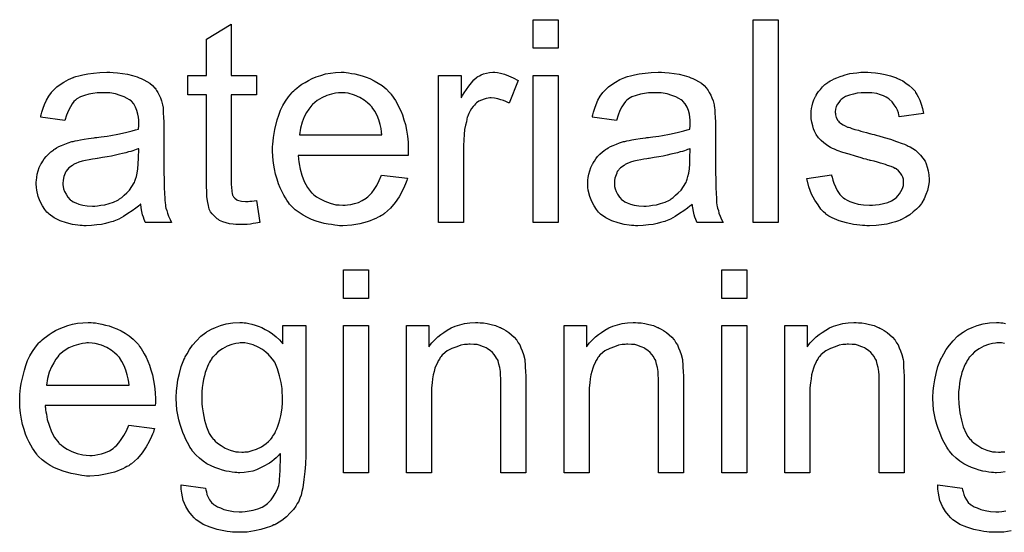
# Model space of a CAD drawing. Extents: x -1.6 to 9, y -2.8 to 5.2.
# Tile 161 of 197: x 4.813 to 5.202, y 4.186 to 4.388. Entities that reach past the tile are written whole.
import ezdxf

# ---------------------------------------------------------------- set-up
doc = ezdxf.new("R2010")
doc.units = 0
doc.layers.add('dfn6-15-57-c_document', color=1, linetype='CONTINUOUS')

msp = doc.modelspace()

# ---------------------------------------------------------------- linework, layer by layer
at = {"layer": 'dfn6-15-57-c_document', "color": 1}
for points in [[(4.896705, 4.365855), (4.906655, 4.365855), (4.906655, 4.358218), (4.896705, 4.358218), (4.896705, 4.324087), (4.896705, 4.323855), (4.896705, 4.323393), (4.896705, 4.322699), (4.89682, 4.321889), (4.896936, 4.320037), (4.897052, 4.319227), (4.897167, 4.318649), (4.897283, 4.318418), (4.89763, 4.317955), (4.898093, 4.317376), (4.898903, 4.316798), (4.899134, 4.316682), (4.899713, 4.316451), (4.900754, 4.316219), (4.902258, 4.316104), (4.903415, 4.316104), (4.903994, 4.316219), (4.904804, 4.316219), (4.905729, 4.316335), (4.906655, 4.316451), (4.907927, 4.307773), (4.907696, 4.307773), (4.907233, 4.307658), (4.906423, 4.307542), (4.905382, 4.307426), (4.904225, 4.307195), (4.902952, 4.307079), (4.900407, 4.306963), (4.899481, 4.306963), (4.898556, 4.307079), (4.897399, 4.307195), (4.89601, 4.30731), (4.894622, 4.307657), (4.893349, 4.308005), (4.892077, 4.308583), (4.891961, 4.308699), (4.891614, 4.30893), (4.891151, 4.309277), (4.890457, 4.309856), (4.889878, 4.310434), (4.889184, 4.311244), (4.88849, 4.312054), (4.888027, 4.313095), (4.888027, 4.313211), (4.887796, 4.313674), (4.88768, 4.314484), (4.887449, 4.315641), (4.887217, 4.317145), (4.887101, 4.31807), (4.887101, 4.319112), (4.886986, 4.320384), (4.88687, 4.321657), (4.88687, 4.323046), (4.88687, 4.324665), (4.88687, 4.358218), (4.879581, 4.358218), (4.879581, 4.365855), (4.88687, 4.365855), (4.88687, 4.380201), (4.896705, 4.386102), (4.896705, 4.365855)], [(5.02571, 4.376615), (5.015876, 4.376615), (5.015876, 4.387838), (5.02571, 4.387838), (5.02571, 4.376615)], [(5.112601, 4.307773), (5.102766, 4.307773), (5.102766, 4.387838), (5.112601, 4.387838), (5.112601, 4.307773)], [(4.850078, 4.367011), (4.851813, 4.366896), (4.85378, 4.366664), (4.855747, 4.366317), (4.857714, 4.365855), (4.859565, 4.365276), (4.859796, 4.36516), (4.860375, 4.364929), (4.861185, 4.364582), (4.862226, 4.364119), (4.863383, 4.363425), (4.86454, 4.362731), (4.865581, 4.361805), (4.866507, 4.360879), (4.866623, 4.360764), (4.866854, 4.360417), (4.867201, 4.359838), (4.867664, 4.359144), (4.868242, 4.358103), (4.868705, 4.357061), (4.869168, 4.355789), (4.869515, 4.354284), (4.869515, 4.354169), (4.869631, 4.353822), (4.869747, 4.353127), (4.869862, 4.352202), (4.869862, 4.350929), (4.869978, 4.349425), (4.870094, 4.347458), (4.870094, 4.34526), (4.870094, 4.33207), (4.870094, 4.331954), (4.870094, 4.331492), (4.870094, 4.330797), (4.870094, 4.329872), (4.870094, 4.328831), (4.870094, 4.327558), (4.870209, 4.324781), (4.870209, 4.321889), (4.870325, 4.318996), (4.870441, 4.317723), (4.870441, 4.316566), (4.870556, 4.315525), (4.870672, 4.314715), (4.870672, 4.314599), (4.870788, 4.314137), (4.870904, 4.313442), (4.871251, 4.312517), (4.871482, 4.311475), (4.871945, 4.310319), (4.872523, 4.309046), (4.873102, 4.307773), (4.862805, 4.307773), (4.862689, 4.307889), (4.862573, 4.308352), (4.862342, 4.30893), (4.861995, 4.309856), (4.861648, 4.310897), (4.861416, 4.31217), (4.861185, 4.313558), (4.860953, 4.315062), (4.860838, 4.315062), (4.860722, 4.314831), (4.860028, 4.314252), (4.858986, 4.313442), (4.857598, 4.312401), (4.855863, 4.31136), (4.854127, 4.310203), (4.852276, 4.309162), (4.850309, 4.308352), (4.850078, 4.308236), (4.849383, 4.30812), (4.848342, 4.307773), (4.847069, 4.307426), (4.845449, 4.307079), (4.843598, 4.306847), (4.841516, 4.306616), (4.839433, 4.3065), (4.838507, 4.3065), (4.837813, 4.306616), (4.837003, 4.306616), (4.836078, 4.306732), (4.833995, 4.307079), (4.831681, 4.307657), (4.829136, 4.308467), (4.826822, 4.309624), (4.824739, 4.311128), (4.824508, 4.31136), (4.823929, 4.311938), (4.823119, 4.31298), (4.822194, 4.314368), (4.821268, 4.316104), (4.820458, 4.31807), (4.81988, 4.3205), (4.819764, 4.321657), (4.819648, 4.323046), (4.819648, 4.323277), (4.819648, 4.32374), (4.819764, 4.32455), (4.81988, 4.325591), (4.820111, 4.326864), (4.820458, 4.328136), (4.820921, 4.329525), (4.8215, 4.330797), (4.821615, 4.330913), (4.821847, 4.331376), (4.82231, 4.33207), (4.822888, 4.33288), (4.823582, 4.333806), (4.824508, 4.334731), (4.825433, 4.335657), (4.82659, 4.336467), (4.826706, 4.336582), (4.827169, 4.336814), (4.827747, 4.337277), (4.828673, 4.337739), (4.829714, 4.338202), (4.830987, 4.338781), (4.83226, 4.339243), (4.833764, 4.339706), (4.83388, 4.339706), (4.834342, 4.339822), (4.835037, 4.340053), (4.835962, 4.340169), (4.837119, 4.3404), (4.838623, 4.340632), (4.840359, 4.340979), (4.842441, 4.34121), (4.842557, 4.34121), (4.84302, 4.341326), (4.843598, 4.341326), (4.844408, 4.341442), (4.845334, 4.341557), (4.846491, 4.341789), (4.847764, 4.341905), (4.849152, 4.342136), (4.851929, 4.342715), (4.854937, 4.343293), (4.857598, 4.343987), (4.858871, 4.344334), (4.860028, 4.344681), (4.860028, 4.344797), (4.860028, 4.345029), (4.860143, 4.345723), (4.860143, 4.346533), (4.860143, 4.346995), (4.860143, 4.347227), (4.860143, 4.347342), (4.860143, 4.347458), (4.860143, 4.348152), (4.860028, 4.349309), (4.859796, 4.350582), (4.859449, 4.351971), (4.858871, 4.353359), (4.858176, 4.354632), (4.857251, 4.355673), (4.857135, 4.355789), (4.856557, 4.356251), (4.855631, 4.356714), (4.854474, 4.357408), (4.852854, 4.357987), (4.851003, 4.358565), (4.848689, 4.358913), (4.846028, 4.359028), (4.844871, 4.359028), (4.843714, 4.358913), (4.842094, 4.358681), (4.840474, 4.35845), (4.838739, 4.357987), (4.837119, 4.357408), (4.835731, 4.356599), (4.835615, 4.356483), (4.835152, 4.356136), (4.834574, 4.355557), (4.83388, 4.354632), (4.833185, 4.353475), (4.832375, 4.351971), (4.831681, 4.350119), (4.830987, 4.348037), (4.821384, 4.349309), (4.821384, 4.349425), (4.8215, 4.349541), (4.8215, 4.349888), (4.821615, 4.350351), (4.821962, 4.351392), (4.822425, 4.352896), (4.823004, 4.3544), (4.823698, 4.35602), (4.824623, 4.35764), (4.825665, 4.359144), (4.82578, 4.35926), (4.826243, 4.359722), (4.826938, 4.360417), (4.827863, 4.361342), (4.829136, 4.362268), (4.83064, 4.363193), (4.832375, 4.364235), (4.834342, 4.365045), (4.834458, 4.365045), (4.834574, 4.36516), (4.834921, 4.365276), (4.835384, 4.365392), (4.836541, 4.365739), (4.83816, 4.366086), (4.840012, 4.366433), (4.842326, 4.36678), (4.844755, 4.367011), (4.847532, 4.367127), (4.848805, 4.367127), (4.850078, 4.367011)], [(4.942059, 4.367012), (4.942985, 4.366896), (4.944142, 4.366664), (4.945414, 4.366433), (4.946918, 4.366086), (4.948307, 4.365739), (4.949927, 4.36516), (4.951431, 4.364582), (4.953051, 4.363772), (4.95467, 4.362846), (4.95629, 4.361805), (4.957794, 4.360532), (4.959183, 4.359144), (4.959298, 4.359028), (4.95953, 4.358797), (4.959877, 4.358334), (4.96034, 4.35764), (4.960918, 4.35683), (4.961497, 4.355904), (4.962191, 4.354747), (4.962885, 4.353359), (4.963579, 4.351855), (4.964273, 4.350235), (4.964852, 4.348384), (4.96543, 4.346417), (4.965893, 4.344219), (4.96624, 4.341905), (4.966472, 4.339475), (4.966587, 4.336814), (4.966587, 4.336698), (4.966587, 4.336235), (4.966587, 4.335426), (4.966472, 4.334269), (4.923084, 4.334269), (4.923084, 4.334153), (4.923084, 4.333806), (4.9232, 4.333343), (4.9232, 4.332649), (4.923316, 4.331839), (4.923547, 4.330913), (4.923894, 4.328831), (4.924588, 4.326517), (4.925514, 4.323971), (4.926787, 4.321657), (4.928406, 4.319575), (4.928522, 4.319575), (4.928638, 4.319343), (4.929332, 4.318765), (4.930373, 4.317955), (4.931762, 4.317145), (4.933613, 4.316219), (4.935695, 4.315409), (4.93801, 4.314831), (4.939282, 4.314715), (4.940671, 4.3146), (4.941596, 4.3146), (4.942637, 4.314715), (4.94391, 4.314947), (4.945299, 4.315294), (4.946918, 4.315757), (4.948422, 4.316451), (4.949927, 4.317376), (4.950042, 4.317492), (4.950621, 4.317955), (4.951315, 4.318649), (4.952125, 4.319575), (4.953051, 4.320847), (4.954092, 4.322467), (4.955133, 4.324318), (4.956059, 4.326517), (4.96624, 4.325244), (4.96624, 4.325128), (4.966125, 4.324897), (4.966009, 4.324434), (4.965778, 4.32374), (4.96543, 4.323046), (4.965083, 4.32212), (4.964158, 4.320153), (4.963001, 4.317955), (4.961381, 4.315641), (4.95953, 4.313443), (4.957216, 4.31136), (4.9571, 4.31136), (4.956869, 4.311128), (4.956521, 4.310897), (4.956059, 4.31055), (4.955364, 4.310203), (4.95467, 4.309856), (4.953745, 4.309393), (4.952703, 4.30893), (4.951546, 4.308467), (4.950389, 4.308005), (4.947497, 4.30731), (4.944257, 4.306732), (4.940671, 4.306501), (4.939398, 4.306501), (4.938588, 4.306616), (4.937547, 4.306732), (4.936274, 4.306963), (4.934886, 4.307195), (4.933382, 4.307426), (4.930142, 4.308352), (4.928406, 4.309046), (4.926787, 4.30974), (4.925051, 4.310666), (4.923431, 4.311707), (4.921927, 4.312864), (4.920423, 4.314252), (4.920307, 4.314368), (4.920076, 4.3146), (4.919729, 4.315062), (4.919266, 4.315757), (4.918688, 4.316566), (4.918109, 4.317492), (4.917415, 4.318649), (4.916721, 4.319922), (4.916026, 4.321426), (4.915332, 4.323046), (4.914754, 4.324897), (4.914175, 4.326864), (4.913712, 4.328946), (4.913365, 4.33126), (4.913134, 4.33369), (4.913018, 4.336235), (4.913018, 4.336351), (4.913018, 4.33693), (4.913018, 4.337624), (4.913134, 4.338665), (4.91325, 4.339938), (4.913365, 4.341326), (4.913597, 4.342946), (4.913944, 4.344566), (4.914869, 4.348268), (4.915448, 4.350119), (4.916142, 4.352086), (4.917068, 4.353938), (4.918109, 4.355673), (4.919266, 4.357408), (4.920539, 4.359028), (4.920654, 4.359144), (4.920886, 4.359375), (4.921349, 4.359722), (4.921927, 4.360301), (4.922621, 4.36088), (4.923547, 4.361574), (4.924588, 4.362384), (4.925861, 4.363078), (4.927134, 4.363888), (4.928638, 4.364582), (4.930258, 4.365276), (4.931993, 4.365855), (4.933844, 4.366433), (4.935811, 4.36678), (4.937894, 4.367012), (4.940092, 4.367127), (4.941249, 4.367127), (4.942059, 4.367012)], [(5.00176, 4.367012), (5.003033, 4.36678), (5.004537, 4.366317), (5.006157, 4.365739), (5.008008, 4.364929), (5.009975, 4.363888), (5.006388, 4.354863), (5.006273, 4.354979), (5.00581, 4.35521), (5.005115, 4.355557), (5.00419, 4.355904), (5.003149, 4.356252), (5.001876, 4.356599), (5.000603, 4.35683), (4.999331, 4.356946), (4.998752, 4.356946), (4.998173, 4.35683), (4.997364, 4.356714), (4.996554, 4.356483), (4.995512, 4.356136), (4.994471, 4.355673), (4.993546, 4.354979), (4.99343, 4.354863), (4.993083, 4.354632), (4.992736, 4.354169), (4.992157, 4.35359), (4.991579, 4.35278), (4.991, 4.351855), (4.990422, 4.350814), (4.989959, 4.349541), (4.989843, 4.34931), (4.989727, 4.348615), (4.989496, 4.347574), (4.989149, 4.346186), (4.988802, 4.34445), (4.98857, 4.342483), (4.988455, 4.340401), (4.988339, 4.338087), (4.988339, 4.307773), (4.978505, 4.307773), (4.978505, 4.365855), (4.987413, 4.365855), (4.987413, 4.357061), (4.987529, 4.357177), (4.987992, 4.357987), (4.98857, 4.359028), (4.989496, 4.360301), (4.990422, 4.361574), (4.991463, 4.362962), (4.992504, 4.364119), (4.993546, 4.365045), (4.993661, 4.36516), (4.994008, 4.365392), (4.994703, 4.365739), (4.995397, 4.366086), (4.996322, 4.366433), (4.997479, 4.36678), (4.998636, 4.367012), (4.999909, 4.367127), (5.000719, 4.367127), (5.00176, 4.367012)], [(5.02571, 4.307773), (5.015876, 4.307773), (5.015876, 4.365855), (5.02571, 4.365855), (5.02571, 4.307773)], [(5.067825, 4.367012), (5.06956, 4.366896), (5.071527, 4.366664), (5.073494, 4.366317), (5.075461, 4.365855), (5.077312, 4.365276), (5.077544, 4.36516), (5.078122, 4.364929), (5.078932, 4.364582), (5.079973, 4.364119), (5.08113, 4.363425), (5.082287, 4.362731), (5.083329, 4.361805), (5.084254, 4.36088), (5.08437, 4.360764), (5.084601, 4.360417), (5.084949, 4.359838), (5.085411, 4.359144), (5.08599, 4.358103), (5.086453, 4.357061), (5.086915, 4.355789), (5.087262, 4.354285), (5.087262, 4.354169), (5.087378, 4.353822), (5.087494, 4.353128), (5.08761, 4.352202), (5.08761, 4.350929), (5.087725, 4.349425), (5.087841, 4.347458), (5.087841, 4.34526), (5.087841, 4.33207), (5.087841, 4.331954), (5.087841, 4.331492), (5.087841, 4.330797), (5.087841, 4.329872), (5.087841, 4.328831), (5.087841, 4.327558), (5.087957, 4.324781), (5.087957, 4.321889), (5.088072, 4.318996), (5.088188, 4.317723), (5.088188, 4.316566), (5.088304, 4.315525), (5.088419, 4.314715), (5.088419, 4.3146), (5.088535, 4.314137), (5.088651, 4.313443), (5.088998, 4.312517), (5.089229, 4.311476), (5.089692, 4.310319), (5.090271, 4.309046), (5.090849, 4.307773), (5.080552, 4.307773), (5.080436, 4.307889), (5.08032, 4.308352), (5.080089, 4.30893), (5.079742, 4.309856), (5.079395, 4.310897), (5.079163, 4.31217), (5.078932, 4.313558), (5.078701, 4.315062), (5.078585, 4.315062), (5.078469, 4.314831), (5.077775, 4.314252), (5.076734, 4.313443), (5.075345, 4.312401), (5.07361, 4.31136), (5.071874, 4.310203), (5.070023, 4.309162), (5.068056, 4.308352), (5.067825, 4.308236), (5.067131, 4.30812), (5.066089, 4.307773), (5.064817, 4.307426), (5.063197, 4.307079), (5.061346, 4.306848), (5.059263, 4.306616), (5.057181, 4.306501), (5.056255, 4.306501), (5.055561, 4.306616), (5.054751, 4.306616), (5.053825, 4.306732), (5.051743, 4.307079), (5.049429, 4.307658), (5.046883, 4.308467), (5.044569, 4.309624), (5.042487, 4.311128), (5.042255, 4.31136), (5.041677, 4.311938), (5.040867, 4.31298), (5.039941, 4.314368), (5.039016, 4.316104), (5.038206, 4.31807), (5.037627, 4.3205), (5.037511, 4.321657), (5.037396, 4.323046), (5.037396, 4.323277), (5.037396, 4.32374), (5.037511, 4.32455), (5.037627, 4.325591), (5.037859, 4.326864), (5.038206, 4.328136), (5.038668, 4.329525), (5.039247, 4.330797), (5.039363, 4.330913), (5.039594, 4.331376), (5.040057, 4.33207), (5.040635, 4.33288), (5.04133, 4.333806), (5.042255, 4.334731), (5.043181, 4.335657), (5.044338, 4.336467), (5.044453, 4.336583), (5.044916, 4.336814), (5.045495, 4.337277), (5.04642, 4.337739), (5.047462, 4.338202), (5.048734, 4.338781), (5.050007, 4.339244), (5.051511, 4.339706), (5.051627, 4.339706), (5.05209, 4.339822), (5.052784, 4.340053), (5.053709, 4.340169), (5.054867, 4.340401), (5.056371, 4.340632), (5.058106, 4.340979), (5.060189, 4.341211), (5.060304, 4.341211), (5.060767, 4.341326), (5.061346, 4.341326), (5.062156, 4.341442), (5.063081, 4.341558), (5.064238, 4.341789), (5.065511, 4.341905), (5.066899, 4.342136), (5.069676, 4.342715), (5.072684, 4.343293), (5.075345, 4.343987), (5.076618, 4.344334), (5.077775, 4.344681), (5.077775, 4.344797), (5.077775, 4.345029), (5.077891, 4.345723), (5.077891, 4.346533), (5.077891, 4.346995), (5.077891, 4.347227), (5.077891, 4.347343), (5.077891, 4.347458), (5.077891, 4.348153), (5.077775, 4.34931), (5.077544, 4.350582), (5.077197, 4.351971), (5.076618, 4.353359), (5.075924, 4.354632), (5.074998, 4.355673), (5.074883, 4.355789), (5.074304, 4.356252), (5.073378, 4.356714), (5.072221, 4.357408), (5.070602, 4.357987), (5.068751, 4.358565), (5.066436, 4.358913), (5.063775, 4.359028), (5.062618, 4.359028), (5.061461, 4.358913), (5.059842, 4.358681), (5.058222, 4.35845), (5.056486, 4.357987), (5.054867, 4.357408), (5.053478, 4.356599), (5.053362, 4.356483), (5.0529, 4.356136), (5.052321, 4.355557), (5.051627, 4.354632), (5.050933, 4.353475), (5.050123, 4.351971), (5.049429, 4.350119), (5.048734, 4.348037), (5.039131, 4.34931), (5.039131, 4.349425), (5.039247, 4.349541), (5.039247, 4.349888), (5.039363, 4.350351), (5.03971, 4.351392), (5.040173, 4.352896), (5.040751, 4.3544), (5.041445, 4.35602), (5.042371, 4.35764), (5.043412, 4.359144), (5.043528, 4.35926), (5.043991, 4.359722), (5.044685, 4.360417), (5.04561, 4.361342), (5.046883, 4.362268), (5.048387, 4.363194), (5.050123, 4.364235), (5.05209, 4.365045), (5.052205, 4.365045), (5.052321, 4.36516), (5.052668, 4.365276), (5.053131, 4.365392), (5.054288, 4.365739), (5.055908, 4.366086), (5.057759, 4.366433), (5.060073, 4.36678), (5.062503, 4.367012), (5.065279, 4.367127), (5.066552, 4.367127), (5.067825, 4.367012)], [(5.149278, 4.367012), (5.151013, 4.366896), (5.152864, 4.366664), (5.154831, 4.366202), (5.156914, 4.365739), (5.158881, 4.365045), (5.158997, 4.365045), (5.159112, 4.364929), (5.159691, 4.364698), (5.160616, 4.364235), (5.161773, 4.363656), (5.163046, 4.362846), (5.164319, 4.361921), (5.165476, 4.36088), (5.166517, 4.359722), (5.166633, 4.359607), (5.166864, 4.359144), (5.167327, 4.358334), (5.167905, 4.357408), (5.168484, 4.35602), (5.169062, 4.354516), (5.169525, 4.35278), (5.169988, 4.350814), (5.160385, 4.349541), (5.160385, 4.349772), (5.160269, 4.350235), (5.160038, 4.351045), (5.159691, 4.352086), (5.159112, 4.353128), (5.158418, 4.354285), (5.157608, 4.355442), (5.156451, 4.356483), (5.156335, 4.356599), (5.155873, 4.35683), (5.155178, 4.357293), (5.154137, 4.357756), (5.15298, 4.358218), (5.151476, 4.358681), (5.149625, 4.358913), (5.147658, 4.359028), (5.146501, 4.359028), (5.145344, 4.358913), (5.14384, 4.358797), (5.142336, 4.35845), (5.140716, 4.358103), (5.139212, 4.357524), (5.137939, 4.356714), (5.137823, 4.356599), (5.137476, 4.356367), (5.137014, 4.355904), (5.136551, 4.35521), (5.135972, 4.354516), (5.135509, 4.35359), (5.135162, 4.352549), (5.135047, 4.351508), (5.135047, 4.351392), (5.135047, 4.351161), (5.135162, 4.350814), (5.135162, 4.350351), (5.135509, 4.349194), (5.136204, 4.348037), (5.136319, 4.347921), (5.136435, 4.347805), (5.136666, 4.347458), (5.137129, 4.347111), (5.137592, 4.346764), (5.138286, 4.346301), (5.139096, 4.345954), (5.140022, 4.345491), (5.140137, 4.345491), (5.140369, 4.345376), (5.140832, 4.34526), (5.141641, 4.344913), (5.142798, 4.344566), (5.144303, 4.344219), (5.145228, 4.343872), (5.14627, 4.34364), (5.147426, 4.343293), (5.148699, 4.342946), (5.148815, 4.342946), (5.149162, 4.34283), (5.14974, 4.342715), (5.150435, 4.342483), (5.151245, 4.342252), (5.152286, 4.34202), (5.154484, 4.341326), (5.156914, 4.340632), (5.159344, 4.339822), (5.161542, 4.339012), (5.162467, 4.338665), (5.163277, 4.338318), (5.163509, 4.338202), (5.163972, 4.337971), (5.164666, 4.337624), (5.165707, 4.337045), (5.166748, 4.336351), (5.16779, 4.335426), (5.168831, 4.334384), (5.169757, 4.333227), (5.169872, 4.333111), (5.170104, 4.332649), (5.170566, 4.331954), (5.171029, 4.330913), (5.171376, 4.329641), (5.171839, 4.328252), (5.172071, 4.326632), (5.172186, 4.324781), (5.172186, 4.32455), (5.172186, 4.323971), (5.172071, 4.323046), (5.171839, 4.321773), (5.171492, 4.320385), (5.170914, 4.31888), (5.170219, 4.317145), (5.169294, 4.315525), (5.169178, 4.315294), (5.168715, 4.314831), (5.168137, 4.314021), (5.167211, 4.313095), (5.165939, 4.312054), (5.16455, 4.310897), (5.16293, 4.309856), (5.160963, 4.308815), (5.160848, 4.308815), (5.160732, 4.308699), (5.160038, 4.308467), (5.158881, 4.30812), (5.157377, 4.307658), (5.155525, 4.307195), (5.153443, 4.306848), (5.151245, 4.306616), (5.148699, 4.306501), (5.147658, 4.306501), (5.146848, 4.306616), (5.145922, 4.306616), (5.144765, 4.306732), (5.143608, 4.306848), (5.142336, 4.307079), (5.139559, 4.307658), (5.136666, 4.308467), (5.13389, 4.309624), (5.132617, 4.310319), (5.13146, 4.311128), (5.131344, 4.311244), (5.131229, 4.31136), (5.130534, 4.312054), (5.129493, 4.313095), (5.128336, 4.314715), (5.127063, 4.316682), (5.125791, 4.318996), (5.124749, 4.321889), (5.123939, 4.325128), (5.133658, 4.326632), (5.133658, 4.326517), (5.133658, 4.326401), (5.13389, 4.325707), (5.134121, 4.32455), (5.134584, 4.323277), (5.135162, 4.321889), (5.135856, 4.320385), (5.136898, 4.31888), (5.138171, 4.317608), (5.138402, 4.317492), (5.138865, 4.317145), (5.13979, 4.316682), (5.140947, 4.316104), (5.142451, 4.315525), (5.144187, 4.315062), (5.14627, 4.314715), (5.148699, 4.3146), (5.149856, 4.3146), (5.151013, 4.314715), (5.152517, 4.314947), (5.154137, 4.315294), (5.155873, 4.315757), (5.157377, 4.316335), (5.158765, 4.317261), (5.158881, 4.317376), (5.159344, 4.317723), (5.159806, 4.318302), (5.160501, 4.319112), (5.161079, 4.320037), (5.161658, 4.321194), (5.162005, 4.322351), (5.16212, 4.32374), (5.16212, 4.323855), (5.16212, 4.324318), (5.162005, 4.324897), (5.161773, 4.325707), (5.161426, 4.326517), (5.160848, 4.327327), (5.160154, 4.328252), (5.159112, 4.328946), (5.158997, 4.329062), (5.158649, 4.329178), (5.158071, 4.329525), (5.157145, 4.329872), (5.155757, 4.330335), (5.154947, 4.330682), (5.154021, 4.330913), (5.15298, 4.33126), (5.151823, 4.331607), (5.15055, 4.331954), (5.149046, 4.332302), (5.148931, 4.332302), (5.148583, 4.332417), (5.148005, 4.332533), (5.147311, 4.332764), (5.146385, 4.332996), (5.145344, 4.333343), (5.143146, 4.333921), (5.1406, 4.334731), (5.138171, 4.335426), (5.135856, 4.336235), (5.134815, 4.336698), (5.134005, 4.337045), (5.133774, 4.337161), (5.133311, 4.337392), (5.132617, 4.337855), (5.131691, 4.338434), (5.13065, 4.339244), (5.129609, 4.340169), (5.128567, 4.341211), (5.127642, 4.342483), (5.127526, 4.342599), (5.127295, 4.343062), (5.126948, 4.343872), (5.1266, 4.344797), (5.126253, 4.345954), (5.125906, 4.347343), (5.125675, 4.348731), (5.125559, 4.350351), (5.125559, 4.350582), (5.125559, 4.351045), (5.125675, 4.351739), (5.125791, 4.35278), (5.126022, 4.353822), (5.126253, 4.355095), (5.126716, 4.356252), (5.127295, 4.357524), (5.12741, 4.35764), (5.127642, 4.358103), (5.127989, 4.358681), (5.128567, 4.359491), (5.129262, 4.360301), (5.130072, 4.361342), (5.130997, 4.362268), (5.132154, 4.363078), (5.13227, 4.363194), (5.132617, 4.363309), (5.13308, 4.363656), (5.133774, 4.364003), (5.134699, 4.364466), (5.135741, 4.364929), (5.137014, 4.365392), (5.138402, 4.365855), (5.138633, 4.36597), (5.139096, 4.366086), (5.139906, 4.366317), (5.140947, 4.366549), (5.14222, 4.36678), (5.143608, 4.366896), (5.145228, 4.367127), (5.148005, 4.367127), (5.149278, 4.367012)], [(4.940208, 4.359028), (4.939514, 4.359028), (4.939051, 4.358913), (4.937778, 4.358797), (4.936274, 4.35845), (4.934423, 4.357871), (4.932456, 4.357061), (4.930605, 4.355904), (4.928753, 4.3544), (4.928522, 4.354169), (4.928059, 4.35359), (4.927249, 4.352549), (4.92644, 4.351161), (4.925514, 4.349541), (4.924704, 4.347458), (4.92401, 4.345029), (4.923663, 4.342368), (4.956174, 4.342368), (4.956174, 4.342483), (4.956174, 4.342715), (4.956059, 4.343062), (4.956059, 4.343525), (4.955827, 4.344913), (4.95548, 4.346417), (4.954902, 4.348268), (4.954323, 4.350004), (4.953398, 4.351739), (4.952356, 4.353243), (4.952356, 4.353359), (4.952125, 4.353475), (4.951546, 4.354169), (4.950505, 4.355095), (4.949117, 4.356136), (4.947381, 4.357177), (4.945299, 4.358103), (4.942869, 4.358797), (4.941596, 4.358913), (4.940208, 4.359028)], [(4.860143, 4.33693), (4.860028, 4.33693), (4.859912, 4.336814), (4.859565, 4.336698), (4.859102, 4.336582), (4.858524, 4.336351), (4.857829, 4.33612), (4.85702, 4.335888), (4.856094, 4.335657), (4.855053, 4.33531), (4.85378, 4.335078), (4.852507, 4.334731), (4.851003, 4.334384), (4.849383, 4.334037), (4.847764, 4.33369), (4.845912, 4.333458), (4.843945, 4.333111), (4.843714, 4.333111), (4.84302, 4.332996), (4.841863, 4.332764), (4.84059, 4.332533), (4.839202, 4.332301), (4.837813, 4.331954), (4.836541, 4.331607), (4.835384, 4.331145), (4.835268, 4.331145), (4.834921, 4.330913), (4.834458, 4.330682), (4.833995, 4.330335), (4.832607, 4.329409), (4.83145, 4.328021), (4.83145, 4.327905), (4.831218, 4.327673), (4.831103, 4.327211), (4.830871, 4.326632), (4.83064, 4.325938), (4.830408, 4.325244), (4.830293, 4.324318), (4.830177, 4.323393), (4.830177, 4.323277), (4.830177, 4.322698), (4.830293, 4.322004), (4.830524, 4.321079), (4.830871, 4.320037), (4.83145, 4.318996), (4.832144, 4.317839), (4.83307, 4.316798), (4.833185, 4.316682), (4.833648, 4.316451), (4.834342, 4.315988), (4.835268, 4.315525), (4.836541, 4.315062), (4.838045, 4.314599), (4.83978, 4.314368), (4.841863, 4.314252), (4.842788, 4.314252), (4.843945, 4.314368), (4.845218, 4.314599), (4.846838, 4.314831), (4.848458, 4.315294), (4.850193, 4.315872), (4.851929, 4.316682), (4.85216, 4.316798), (4.852623, 4.317145), (4.853433, 4.317723), (4.854358, 4.318533), (4.8554, 4.319459), (4.856557, 4.320616), (4.857482, 4.322004), (4.858408, 4.323508), (4.858524, 4.323624), (4.858639, 4.324087), (4.858871, 4.324897), (4.859218, 4.325938), (4.859565, 4.327326), (4.859796, 4.328946), (4.859912, 4.330913), (4.860028, 4.333227), (4.860143, 4.33693)], [(5.077891, 4.33693), (5.077775, 4.33693), (5.077659, 4.336814), (5.077312, 4.336698), (5.07685, 4.336583), (5.076271, 4.336351), (5.075577, 4.33612), (5.074767, 4.335888), (5.073841, 4.335657), (5.0728, 4.33531), (5.071527, 4.335078), (5.070255, 4.334731), (5.068751, 4.334384), (5.067131, 4.334037), (5.065511, 4.33369), (5.06366, 4.333459), (5.061693, 4.333111), (5.061461, 4.333111), (5.060767, 4.332996), (5.05961, 4.332764), (5.058337, 4.332533), (5.056949, 4.332302), (5.055561, 4.331954), (5.054288, 4.331607), (5.053131, 4.331145), (5.053015, 4.331145), (5.052668, 4.330913), (5.052205, 4.330682), (5.051743, 4.330335), (5.050354, 4.329409), (5.049197, 4.328021), (5.049197, 4.327905), (5.048966, 4.327674), (5.04885, 4.327211), (5.048619, 4.326632), (5.048387, 4.325938), (5.048156, 4.325244), (5.04804, 4.324318), (5.047925, 4.323393), (5.047925, 4.323277), (5.047925, 4.322699), (5.04804, 4.322004), (5.048272, 4.321079), (5.048619, 4.320037), (5.049197, 4.318996), (5.049891, 4.317839), (5.050817, 4.316798), (5.050933, 4.316682), (5.051395, 4.316451), (5.05209, 4.315988), (5.053015, 4.315525), (5.054288, 4.315062), (5.055792, 4.3146), (5.057528, 4.314368), (5.05961, 4.314252), (5.060536, 4.314252), (5.061693, 4.314368), (5.062966, 4.3146), (5.064585, 4.314831), (5.066205, 4.315294), (5.067941, 4.315872), (5.069676, 4.316682), (5.069908, 4.316798), (5.07037, 4.317145), (5.07118, 4.317723), (5.072106, 4.318533), (5.073147, 4.319459), (5.074304, 4.320616), (5.07523, 4.322004), (5.076155, 4.323508), (5.076271, 4.323624), (5.076387, 4.324087), (5.076618, 4.324897), (5.076965, 4.325938), (5.077312, 4.327327), (5.077544, 4.328946), (5.077659, 4.330913), (5.077775, 4.333227), (5.077891, 4.33693)], [(4.950852, 4.277876), (4.941018, 4.277876), (4.941018, 4.289099), (4.950852, 4.289099), (4.950852, 4.277876)], [(5.100221, 4.277876), (5.090386, 4.277876), (5.090386, 4.289099), (5.100221, 4.289099), (5.100221, 4.277876)], [(4.84221, 4.268273), (4.843136, 4.268157), (4.844292, 4.267926), (4.845565, 4.267695), (4.847069, 4.267347), (4.848458, 4.267), (4.850078, 4.266422), (4.851582, 4.265843), (4.853201, 4.265033), (4.854821, 4.264108), (4.856441, 4.263067), (4.857945, 4.261794), (4.859333, 4.260405), (4.859449, 4.26029), (4.859681, 4.260058), (4.860028, 4.259596), (4.86049, 4.258901), (4.861069, 4.258092), (4.861648, 4.257166), (4.862342, 4.256009), (4.863036, 4.25462), (4.86373, 4.253116), (4.864424, 4.251497), (4.865003, 4.249645), (4.865581, 4.247678), (4.866044, 4.24548), (4.866391, 4.243166), (4.866623, 4.240736), (4.866738, 4.238075), (4.866738, 4.23796), (4.866738, 4.237497), (4.866738, 4.236687), (4.866623, 4.23553), (4.823235, 4.23553), (4.823235, 4.235414), (4.823235, 4.235067), (4.823351, 4.234604), (4.823351, 4.23391), (4.823467, 4.2331), (4.823698, 4.232175), (4.824045, 4.230092), (4.824739, 4.227778), (4.825665, 4.225233), (4.826938, 4.222919), (4.828557, 4.220836), (4.828673, 4.220836), (4.828789, 4.220605), (4.829483, 4.220026), (4.830524, 4.219216), (4.831913, 4.218406), (4.833764, 4.217481), (4.835846, 4.216671), (4.83816, 4.216092), (4.839433, 4.215977), (4.840822, 4.215861), (4.841747, 4.215861), (4.842788, 4.215977), (4.844061, 4.216208), (4.845449, 4.216555), (4.847069, 4.217018), (4.848573, 4.217712), (4.850078, 4.218638), (4.850193, 4.218753), (4.850772, 4.219216), (4.851466, 4.21991), (4.852276, 4.220836), (4.853201, 4.222109), (4.854243, 4.223729), (4.855284, 4.22558), (4.85621, 4.227778), (4.866391, 4.226505), (4.866391, 4.22639), (4.866275, 4.226158), (4.86616, 4.225695), (4.865928, 4.225001), (4.865581, 4.224307), (4.865234, 4.223382), (4.864309, 4.221415), (4.863152, 4.219216), (4.861532, 4.216902), (4.859681, 4.214704), (4.857367, 4.212621), (4.857251, 4.212621), (4.85702, 4.21239), (4.856672, 4.212159), (4.85621, 4.211811), (4.855515, 4.211464), (4.854821, 4.211117), (4.853896, 4.210654), (4.852854, 4.210192), (4.851697, 4.209729), (4.85054, 4.209266), (4.847648, 4.208572), (4.844408, 4.207993), (4.840822, 4.207762), (4.839549, 4.207762), (4.838739, 4.207878), (4.837698, 4.207993), (4.836425, 4.208225), (4.835037, 4.208456), (4.833532, 4.208688), (4.830293, 4.209613), (4.828557, 4.210307), (4.826938, 4.211002), (4.825202, 4.211927), (4.823582, 4.212968), (4.822078, 4.214126), (4.820574, 4.215514), (4.820458, 4.21563), (4.820227, 4.215861), (4.81988, 4.216324), (4.819417, 4.217018), (4.818838, 4.217828), (4.81826, 4.218753), (4.817566, 4.21991), (4.816872, 4.221183), (4.816177, 4.222687), (4.815483, 4.224307), (4.814905, 4.226158), (4.814326, 4.228125), (4.813863, 4.230208), (4.813516, 4.232522), (4.813285, 4.234952), (4.813169, 4.237497), (4.813169, 4.237613), (4.813169, 4.238191), (4.813169, 4.238885), (4.813285, 4.239927), (4.813401, 4.241199), (4.813516, 4.242588), (4.813748, 4.244208), (4.814095, 4.245827), (4.81502, 4.24953), (4.815599, 4.251381), (4.816293, 4.253348), (4.817219, 4.255199), (4.81826, 4.256935), (4.819417, 4.25867), (4.82069, 4.26029), (4.820805, 4.260405), (4.821037, 4.260637), (4.8215, 4.260984), (4.822078, 4.261562), (4.822772, 4.262141), (4.823698, 4.262835), (4.824739, 4.263645), (4.826012, 4.264339), (4.827285, 4.265149), (4.828789, 4.265843), (4.830408, 4.266538), (4.832144, 4.267116), (4.833995, 4.267695), (4.835962, 4.268042), (4.838045, 4.268273), (4.840243, 4.268389), (4.8414, 4.268389), (4.84221, 4.268273)], [(4.901795, 4.268273), (4.902605, 4.268158), (4.903647, 4.267926), (4.904804, 4.267695), (4.906076, 4.267348), (4.907349, 4.266885), (4.908737, 4.266306), (4.910126, 4.265612), (4.91163, 4.264802), (4.913018, 4.263877), (4.914407, 4.26272), (4.915795, 4.261447), (4.917068, 4.259943), (4.917068, 4.267116), (4.926092, 4.267116), (4.926092, 4.216902), (4.926092, 4.216787), (4.926092, 4.216324), (4.926092, 4.21563), (4.926092, 4.214704), (4.925977, 4.213663), (4.925977, 4.21239), (4.925861, 4.211002), (4.925745, 4.209498), (4.925398, 4.206374), (4.924935, 4.203134), (4.924588, 4.20163), (4.924241, 4.200242), (4.923778, 4.198969), (4.923316, 4.197812), (4.923316, 4.197696), (4.9232, 4.197581), (4.922737, 4.196886), (4.922159, 4.195845), (4.921233, 4.194572), (4.91996, 4.193184), (4.918456, 4.19168), (4.916605, 4.190176), (4.914522, 4.188903), (4.914407, 4.188903), (4.914291, 4.188787), (4.913944, 4.188556), (4.913481, 4.18844), (4.912903, 4.188093), (4.912208, 4.187862), (4.910473, 4.187283), (4.90839, 4.186589), (4.905845, 4.186126), (4.902952, 4.185663), (4.899828, 4.185548), (4.898787, 4.185548), (4.898093, 4.185663), (4.897167, 4.185663), (4.896242, 4.185779), (4.895085, 4.185895), (4.893812, 4.186126), (4.891151, 4.186705), (4.888374, 4.187515), (4.885597, 4.188672), (4.883052, 4.190291), (4.882936, 4.190407), (4.882821, 4.190523), (4.882011, 4.191217), (4.881085, 4.192258), (4.879928, 4.193762), (4.878771, 4.195729), (4.87773, 4.198159), (4.877383, 4.199547), (4.877151, 4.201051), (4.87692, 4.202556), (4.87692, 4.204291), (4.886523, 4.203018), (4.886523, 4.202787), (4.886639, 4.202324), (4.88687, 4.201514), (4.887101, 4.200473), (4.887564, 4.199432), (4.888143, 4.19839), (4.888837, 4.197349), (4.889763, 4.196539), (4.889994, 4.196423), (4.890457, 4.196076), (4.891267, 4.195614), (4.892424, 4.195151), (4.893812, 4.194572), (4.895548, 4.194109), (4.89763, 4.193762), (4.899828, 4.193647), (4.900985, 4.193647), (4.902142, 4.193762), (4.903762, 4.193994), (4.905382, 4.194341), (4.907118, 4.194804), (4.908853, 4.195498), (4.910357, 4.196423), (4.910473, 4.196539), (4.910936, 4.196886), (4.91163, 4.197581), (4.91244, 4.19839), (4.91325, 4.199547), (4.91406, 4.20082), (4.914869, 4.202324), (4.915448, 4.20406), (4.915448, 4.204175), (4.915564, 4.204638), (4.915679, 4.205564), (4.915795, 4.206721), (4.915911, 4.207531), (4.915911, 4.208456), (4.916026, 4.209498), (4.916026, 4.210655), (4.916026, 4.211927), (4.916142, 4.213431), (4.916142, 4.214935), (4.916142, 4.216671), (4.916026, 4.216555), (4.915795, 4.216324), (4.915448, 4.215977), (4.914985, 4.215514), (4.914407, 4.214935), (4.913597, 4.214241), (4.912671, 4.213547), (4.911746, 4.212853), (4.909316, 4.211465), (4.906655, 4.210192), (4.905151, 4.209729), (4.903531, 4.209382), (4.901795, 4.20915), (4.90006, 4.209035), (4.899481, 4.209035), (4.898903, 4.20915), (4.898093, 4.20915), (4.897052, 4.209266), (4.895895, 4.209498), (4.894622, 4.209729), (4.893234, 4.210076), (4.89173, 4.210539), (4.890225, 4.211117), (4.888721, 4.211811), (4.887101, 4.212621), (4.885597, 4.213663), (4.884093, 4.21482), (4.882705, 4.216092), (4.881432, 4.217596), (4.881316, 4.217712), (4.881201, 4.217944), (4.880854, 4.218522), (4.880391, 4.219101), (4.879928, 4.220026), (4.87935, 4.220952), (4.878771, 4.222109), (4.878193, 4.223497), (4.877614, 4.224886), (4.877036, 4.226505), (4.876457, 4.228125), (4.875994, 4.229976), (4.875184, 4.23391), (4.875069, 4.236109), (4.874953, 4.238307), (4.874953, 4.238422), (4.874953, 4.238654), (4.874953, 4.239117), (4.874953, 4.239695), (4.875069, 4.240505), (4.875069, 4.241315), (4.8753, 4.243398), (4.875647, 4.245712), (4.876226, 4.248257), (4.87692, 4.250918), (4.877961, 4.253579), (4.877961, 4.253695), (4.878077, 4.253926), (4.878308, 4.254273), (4.87854, 4.254736), (4.879234, 4.256009), (4.880159, 4.257629), (4.881432, 4.259364), (4.882936, 4.2611), (4.884672, 4.262951), (4.886639, 4.264455), (4.886754, 4.264455), (4.88687, 4.264571), (4.887217, 4.264802), (4.88768, 4.265033), (4.888837, 4.265728), (4.890457, 4.266422), (4.892424, 4.267116), (4.894738, 4.26781), (4.897283, 4.268273), (4.90006, 4.268389), (4.901101, 4.268389), (4.901795, 4.268273)], [(4.994934, 4.268273), (4.996207, 4.268158), (4.997711, 4.267926), (4.999331, 4.267579), (5.001066, 4.267116), (5.002686, 4.266422), (5.002917, 4.266306), (5.00338, 4.266075), (5.00419, 4.265728), (5.005115, 4.265149), (5.006273, 4.264455), (5.007314, 4.263529), (5.008355, 4.262604), (5.009281, 4.261447), (5.009396, 4.261331), (5.009628, 4.260868), (5.009975, 4.26029), (5.010553, 4.25948), (5.011016, 4.258323), (5.011479, 4.257166), (5.012057, 4.255778), (5.012405, 4.254274), (5.012405, 4.254158), (5.01252, 4.253695), (5.012636, 4.253001), (5.012752, 4.252075), (5.012752, 4.250687), (5.012867, 4.249067), (5.012983, 4.2471), (5.012983, 4.24467), (5.012983, 4.209035), (5.003149, 4.209035), (5.003149, 4.244208), (5.003149, 4.244323), (5.003149, 4.244439), (5.003149, 4.245249), (5.003149, 4.24629), (5.003033, 4.247563), (5.002917, 4.249067), (5.002686, 4.250571), (5.002339, 4.251959), (5.001992, 4.253232), (5.001992, 4.253348), (5.00176, 4.253695), (5.001413, 4.254274), (5.001066, 4.254968), (5.000488, 4.255662), (4.999793, 4.256472), (4.998868, 4.257282), (4.997826, 4.257976), (4.997711, 4.258092), (4.997364, 4.258323), (4.996669, 4.258554), (4.995859, 4.258901), (4.994934, 4.259249), (4.993777, 4.259596), (4.992389, 4.259711), (4.991, 4.259827), (4.990422, 4.259827), (4.989959, 4.259711), (4.988802, 4.259596), (4.987298, 4.259364), (4.985678, 4.258786), (4.983827, 4.258092), (4.981975, 4.257166), (4.98024, 4.255778), (4.980009, 4.255546), (4.979546, 4.254968), (4.979199, 4.254505), (4.978852, 4.253926), (4.978389, 4.253232), (4.978042, 4.252422), (4.977579, 4.251497), (4.977116, 4.25034), (4.976769, 4.249067), (4.976422, 4.247679), (4.97619, 4.246175), (4.975959, 4.244555), (4.975728, 4.242588), (4.975728, 4.240621), (4.975728, 4.209035), (4.965893, 4.209035), (4.965893, 4.267116), (4.974686, 4.267116), (4.974686, 4.258786), (4.974802, 4.258901), (4.975033, 4.259249), (4.975381, 4.259711), (4.975843, 4.26029), (4.976538, 4.260984), (4.977347, 4.261794), (4.978273, 4.26272), (4.97943, 4.263645), (4.980587, 4.264455), (4.981975, 4.265381), (4.98348, 4.266191), (4.985099, 4.266885), (4.986951, 4.267463), (4.988802, 4.267926), (4.990884, 4.268273), (4.993083, 4.268389), (4.994008, 4.268389), (4.994934, 4.268273)], [(5.057181, 4.268273), (5.058453, 4.268158), (5.059957, 4.267926), (5.061577, 4.267579), (5.063313, 4.267116), (5.064932, 4.266422), (5.065164, 4.266306), (5.065627, 4.266075), (5.066436, 4.265728), (5.067362, 4.265149), (5.068519, 4.264455), (5.06956, 4.263529), (5.070602, 4.262604), (5.071527, 4.261447), (5.071643, 4.261331), (5.071874, 4.260868), (5.072221, 4.26029), (5.0728, 4.25948), (5.073263, 4.258323), (5.073726, 4.257166), (5.074304, 4.255778), (5.074651, 4.254274), (5.074651, 4.254158), (5.074767, 4.253695), (5.074883, 4.253001), (5.074998, 4.252075), (5.074998, 4.250687), (5.075114, 4.249067), (5.07523, 4.2471), (5.07523, 4.24467), (5.07523, 4.209035), (5.065395, 4.209035), (5.065395, 4.244208), (5.065395, 4.244323), (5.065395, 4.244439), (5.065395, 4.245249), (5.065395, 4.24629), (5.065279, 4.247563), (5.065164, 4.249067), (5.064932, 4.250571), (5.064585, 4.251959), (5.064238, 4.253232), (5.064238, 4.253348), (5.064007, 4.253695), (5.06366, 4.254274), (5.063313, 4.254968), (5.062734, 4.255662), (5.06204, 4.256472), (5.061114, 4.257282), (5.060073, 4.257976), (5.059957, 4.258092), (5.05961, 4.258323), (5.058916, 4.258554), (5.058106, 4.258901), (5.057181, 4.259249), (5.056024, 4.259596), (5.054635, 4.259711), (5.053247, 4.259827), (5.052668, 4.259827), (5.052205, 4.259711), (5.051048, 4.259596), (5.049544, 4.259364), (5.047925, 4.258786), (5.046073, 4.258092), (5.044222, 4.257166), (5.042487, 4.255778), (5.042255, 4.255546), (5.041792, 4.254968), (5.041445, 4.254505), (5.041098, 4.253926), (5.040635, 4.253232), (5.040288, 4.252422), (5.039825, 4.251497), (5.039363, 4.25034), (5.039016, 4.249067), (5.038668, 4.247679), (5.038437, 4.246175), (5.038206, 4.244555), (5.037974, 4.242588), (5.037974, 4.240621), (5.037974, 4.209035), (5.02814, 4.209035), (5.02814, 4.267116), (5.036933, 4.267116), (5.036933, 4.258786), (5.037049, 4.258901), (5.03728, 4.259249), (5.037627, 4.259711), (5.03809, 4.26029), (5.038784, 4.260984), (5.039594, 4.261794), (5.04052, 4.26272), (5.041677, 4.263645), (5.042834, 4.264455), (5.044222, 4.265381), (5.045726, 4.266191), (5.047346, 4.266885), (5.049197, 4.267463), (5.051048, 4.267926), (5.053131, 4.268273), (5.055329, 4.268389), (5.056255, 4.268389), (5.057181, 4.268273)], [(5.144303, 4.268273), (5.145575, 4.268158), (5.147079, 4.267926), (5.148699, 4.267579), (5.150435, 4.267116), (5.152055, 4.266422), (5.152286, 4.266306), (5.152749, 4.266075), (5.153559, 4.265728), (5.154484, 4.265149), (5.155641, 4.264455), (5.156682, 4.263529), (5.157724, 4.262604), (5.158649, 4.261447), (5.158765, 4.261331), (5.158997, 4.260868), (5.159344, 4.26029), (5.159922, 4.25948), (5.160385, 4.258323), (5.160848, 4.257166), (5.161426, 4.255778), (5.161773, 4.254274), (5.161773, 4.254158), (5.161889, 4.253695), (5.162005, 4.253001), (5.16212, 4.252075), (5.16212, 4.250687), (5.162236, 4.249067), (5.162352, 4.2471), (5.162352, 4.24467), (5.162352, 4.209035), (5.152517, 4.209035), (5.152517, 4.244208), (5.152517, 4.244323), (5.152517, 4.244439), (5.152517, 4.245249), (5.152517, 4.24629), (5.152402, 4.247563), (5.152286, 4.249067), (5.152055, 4.250571), (5.151707, 4.251959), (5.15136, 4.253232), (5.15136, 4.253348), (5.151129, 4.253695), (5.150782, 4.254274), (5.150435, 4.254968), (5.149856, 4.255662), (5.149162, 4.256472), (5.148236, 4.257282), (5.147195, 4.257976), (5.147079, 4.258092), (5.146732, 4.258323), (5.146038, 4.258554), (5.145228, 4.258901), (5.144303, 4.259249), (5.143146, 4.259596), (5.141757, 4.259711), (5.140369, 4.259827), (5.13979, 4.259827), (5.139328, 4.259711), (5.138171, 4.259596), (5.136666, 4.259364), (5.135047, 4.258786), (5.133195, 4.258092), (5.131344, 4.257166), (5.129609, 4.255778), (5.129377, 4.255546), (5.128914, 4.254968), (5.128567, 4.254505), (5.12822, 4.253926), (5.127757, 4.253232), (5.12741, 4.252422), (5.126948, 4.251497), (5.126485, 4.25034), (5.126138, 4.249067), (5.125791, 4.247679), (5.125559, 4.246175), (5.125328, 4.244555), (5.125096, 4.242588), (5.125096, 4.240621), (5.125096, 4.209035), (5.115262, 4.209035), (5.115262, 4.267116), (5.124055, 4.267116), (5.124055, 4.258786), (5.124171, 4.258901), (5.124402, 4.259249), (5.124749, 4.259711), (5.125212, 4.26029), (5.125906, 4.260984), (5.126716, 4.261794), (5.127642, 4.26272), (5.128799, 4.263645), (5.129956, 4.264455), (5.131344, 4.265381), (5.132848, 4.266191), (5.134468, 4.266885), (5.136319, 4.267463), (5.138171, 4.267926), (5.140253, 4.268273), (5.142451, 4.268389), (5.143377, 4.268389), (5.144303, 4.268273)], [(5.202268, 4.209382), (5.200533, 4.20915), (5.198797, 4.209035), (5.198219, 4.209035), (5.19764, 4.20915), (5.19683, 4.20915), (5.195789, 4.209266), (5.194632, 4.209498), (5.193359, 4.209729), (5.191971, 4.210076), (5.190467, 4.210539), (5.188963, 4.211117), (5.187459, 4.211812), (5.185839, 4.212622), (5.184335, 4.213663), (5.182831, 4.21482), (5.181442, 4.216092), (5.18017, 4.217597), (5.180054, 4.217712), (5.179938, 4.217944), (5.179591, 4.218522), (5.179128, 4.219101), (5.178666, 4.220026), (5.178087, 4.220952), (5.177508, 4.222109), (5.17693, 4.223497), (5.176351, 4.224886), (5.175773, 4.226506), (5.175194, 4.228125), (5.174732, 4.229976), (5.173922, 4.23391), (5.173806, 4.236109), (5.17369, 4.238307), (5.17369, 4.238423), (5.17369, 4.238654), (5.17369, 4.239117), (5.17369, 4.239695), (5.173806, 4.240505), (5.173806, 4.241315), (5.174038, 4.243398), (5.174385, 4.245712), (5.174963, 4.248257), (5.175657, 4.250918), (5.176699, 4.253579), (5.176699, 4.253695), (5.176814, 4.253926), (5.177046, 4.254274), (5.177277, 4.254736), (5.177971, 4.256009), (5.178897, 4.257629), (5.18017, 4.259364), (5.181674, 4.2611), (5.183409, 4.262951), (5.185376, 4.264455), (5.185492, 4.264455), (5.185608, 4.264571), (5.185955, 4.264802), (5.186417, 4.265034), (5.187574, 4.265728), (5.189194, 4.266422), (5.191161, 4.267116), (5.193475, 4.26781), (5.19602, 4.268273), (5.198797, 4.268389), (5.199839, 4.268389), (5.200533, 4.268273)], [(5.200533, 4.268273), (5.201343, 4.268158), (5.202384, 4.267926)], [(4.950852, 4.209035), (4.941018, 4.209035), (4.941018, 4.267116), (4.950852, 4.267116), (4.950852, 4.209035)], [(5.100221, 4.209035), (5.090386, 4.209035), (5.090386, 4.267116), (5.100221, 4.267116), (5.100221, 4.209035)], [(4.840359, 4.26029), (4.839664, 4.26029), (4.839202, 4.260174), (4.837929, 4.260058), (4.836425, 4.259711), (4.834574, 4.259133), (4.832607, 4.258323), (4.830756, 4.257166), (4.828904, 4.255662), (4.828673, 4.25543), (4.82821, 4.254852), (4.8274, 4.253811), (4.82659, 4.252422), (4.825665, 4.250802), (4.824855, 4.24872), (4.824161, 4.24629), (4.823814, 4.243629), (4.856325, 4.243629), (4.856325, 4.243745), (4.856325, 4.243976), (4.85621, 4.244323), (4.85621, 4.244786), (4.855978, 4.246174), (4.855631, 4.247678), (4.855053, 4.24953), (4.854474, 4.251265), (4.853548, 4.253001), (4.852507, 4.254505), (4.852507, 4.25462), (4.852276, 4.254736), (4.851697, 4.25543), (4.850656, 4.256356), (4.849268, 4.257397), (4.847532, 4.258439), (4.845449, 4.259364), (4.84302, 4.260058), (4.841747, 4.260174), (4.840359, 4.26029)], [(4.902027, 4.26029), (4.900176, 4.26029), (4.899713, 4.260174), (4.89844, 4.260059), (4.896936, 4.259596), (4.895085, 4.259017), (4.893234, 4.257976), (4.891382, 4.256703), (4.890457, 4.255778), (4.889531, 4.254852), (4.889531, 4.254736), (4.8893, 4.25462), (4.889068, 4.254273), (4.888837, 4.253811), (4.88849, 4.253348), (4.888143, 4.252654), (4.88768, 4.251844), (4.887333, 4.250918), (4.88687, 4.249877), (4.886407, 4.248604), (4.88606, 4.247331), (4.885713, 4.245943), (4.885482, 4.244323), (4.88525, 4.242703), (4.885019, 4.240968), (4.885019, 4.239001), (4.885019, 4.238885), (4.885019, 4.238538), (4.885019, 4.23796), (4.885135, 4.23715), (4.885135, 4.236224), (4.88525, 4.235067), (4.885597, 4.232637), (4.886176, 4.229861), (4.88687, 4.2272), (4.888027, 4.224538), (4.888721, 4.223382), (4.889531, 4.22234), (4.889763, 4.222109), (4.890341, 4.22153), (4.891267, 4.22072), (4.892655, 4.219795), (4.894275, 4.218753), (4.896242, 4.217944), (4.89844, 4.217365), (4.899597, 4.217249), (4.90087, 4.217134), (4.901564, 4.217134), (4.902027, 4.217249), (4.9033, 4.217365), (4.904919, 4.217828), (4.906655, 4.218407), (4.908622, 4.219332), (4.910473, 4.220605), (4.911399, 4.221415), (4.912324, 4.22234), (4.912324, 4.222456), (4.912556, 4.222572), (4.912787, 4.222919), (4.913018, 4.223382), (4.913365, 4.223844), (4.913828, 4.224539), (4.914175, 4.225349), (4.914638, 4.22639), (4.915101, 4.227431), (4.915448, 4.228588), (4.915911, 4.229976), (4.916258, 4.231481), (4.916489, 4.232985), (4.916721, 4.23472), (4.916952, 4.236687), (4.916952, 4.238654), (4.916952, 4.23877), (4.916952, 4.239117), (4.916952, 4.239695), (4.916836, 4.24039), (4.916836, 4.241315), (4.916721, 4.242356), (4.916374, 4.24467), (4.915795, 4.247332), (4.914985, 4.249993), (4.913828, 4.252654), (4.913018, 4.253811), (4.912208, 4.254852), (4.912208, 4.254968), (4.911977, 4.255083), (4.911399, 4.255662), (4.910357, 4.256587), (4.908969, 4.257629), (4.907349, 4.258554), (4.905382, 4.25948), (4.903184, 4.260059), (4.902027, 4.26029)], [(5.200764, 4.26029), (5.198913, 4.26029), (5.19845, 4.260174), (5.197177, 4.260059), (5.195673, 4.259596), (5.193822, 4.259017), (5.191971, 4.257976), (5.19012, 4.256703), (5.189194, 4.255778), (5.188269, 4.254852), (5.188269, 4.254736), (5.188037, 4.254621), (5.187806, 4.254274), (5.187574, 4.253811), (5.187227, 4.253348), (5.18688, 4.252654), (5.186417, 4.251844), (5.18607, 4.250918), (5.185608, 4.249877), (5.185145, 4.248604), (5.184798, 4.247332), (5.18445, 4.245943), (5.184219, 4.244323), (5.183988, 4.242703), (5.183756, 4.240968), (5.183756, 4.239001), (5.183756, 4.238885), (5.183756, 4.238538), (5.183756, 4.23796), (5.183872, 4.23715), (5.183872, 4.236224), (5.183988, 4.235067), (5.184335, 4.232638), (5.184913, 4.229861), (5.185608, 4.2272), (5.186765, 4.224539), (5.187459, 4.223382), (5.188269, 4.22234), (5.1885, 4.222109), (5.189078, 4.22153), (5.190004, 4.220721), (5.191392, 4.219795), (5.193012, 4.218754), (5.194979, 4.217944), (5.197177, 4.217365), (5.198334, 4.217249), (5.199607, 4.217134), (5.200301, 4.217134), (5.200764, 4.217249), (5.202037, 4.217365)], [(5.201921, 4.260059), (5.200764, 4.26029)], [(5.204582, 4.186126), (5.20169, 4.185663), (5.198566, 4.185548), (5.197525, 4.185548), (5.19683, 4.185663), (5.195905, 4.185663), (5.194979, 4.185779), (5.193822, 4.185895), (5.19255, 4.186126), (5.189888, 4.186705), (5.187112, 4.187515), (5.184335, 4.188672), (5.181789, 4.190291), (5.181674, 4.190407), (5.181558, 4.190523), (5.180748, 4.191217), (5.179823, 4.192258), (5.178666, 4.193762), (5.177508, 4.195729), (5.176467, 4.198159), (5.17612, 4.199547), (5.175889, 4.201051), (5.175657, 4.202556), (5.175657, 4.204291), (5.18526, 4.203018), (5.18526, 4.202787), (5.185376, 4.202324), (5.185608, 4.201514), (5.185839, 4.200473), (5.186302, 4.199432), (5.18688, 4.19839), (5.187574, 4.197349), (5.1885, 4.196539), (5.188731, 4.196423), (5.189194, 4.196076), (5.190004, 4.195614), (5.191161, 4.195151), (5.19255, 4.194572), (5.194285, 4.194109), (5.196368, 4.193762), (5.198566, 4.193647), (5.199723, 4.193647), (5.20088, 4.193762), (5.2025, 4.193994)]]:
    msp.add_lwpolyline(points, dxfattribs=at)

doc.saveas('drawing.dxf')
